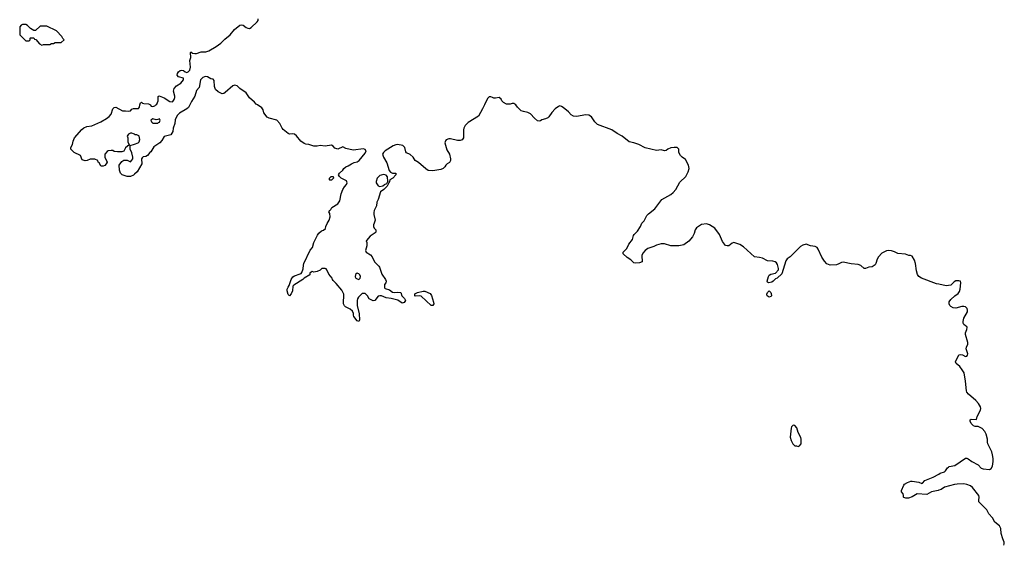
# Model space of a CAD drawing. Header units: inches. Extents: x 1861287 to 2052918, y 204622 to 437896.
# Tile 35 of 215: x 1958574 to 1970814, y 264543 to 271058. Entities that reach past the tile are written whole.
import ezdxf

# ---------------------------------------------------------------- set-up
doc = ezdxf.new("R2010")
doc.units = ezdxf.units.IN
doc.header["$MEASUREMENT"] = 0
for name, color, linetype in [('B9256', 7, 'Continuous'), ('B9257', 7, 'Continuous'), ('B9266', 7, 'Continuous'), ('B9267', 7, 'Continuous'), ('B9276', 7, 'Continuous')]:
    doc.layers.add(name, color=color, linetype=linetype)

msp = doc.modelspace()

# ---------------------------------------------------------------- linework, layer by layer
at = {"layer": 'B9256', "color": 5, "elevation": 120}
for points in [[(1960000, 269635), (1959990, 269642), (1959970, 269648), (1959950, 269648), (1959925, 269635), (1959912, 269610), (1959918, 269590), (1959920, 269540), (1959934, 269506), (1959890, 269466), (1959870, 269426), (1959844, 269416), (1959790, 269415), (1959750, 269422), (1959730, 269434), (1959710, 269435), (1959674, 269430), (1959660, 269420), (1959634, 269390), (1959634, 269350), (1959662, 269290), (1959651, 269269), (1959631, 269249), (1959610, 269238), (1959590, 269238), (1959583, 269243), (1959560, 269280), (1959548, 269290), (1959546, 269310), (1959510, 269328), (1959452, 269328), (1959414, 269310), (1959390, 269304), (1959350, 269318), (1959328, 269370), (1959250, 269408), (1959209, 269450), (1959208, 269470), (1959229, 269510), (1959238, 269550), (1959254, 269590), (1959345, 269695), (1959370, 269714), (1959408, 269730), (1959470, 269739), (1959582, 269790), (1959655, 269830), (1959686, 269854), (1959710, 269885), (1959733, 269950), (1959750, 269967), (1959771, 269970), (1959850, 269925), (1959890, 269928), (1959930, 269922), (1959950, 269928), (1959970, 269946), (1959990, 269954), (1960000, 269954)], [(1960000, 269138), (1959990, 269129), (1959950, 269109), (1959911, 269109), (1959849, 269130), (1959829, 269150), (1959813, 269190), (1959809, 269250), (1959843, 269297), (1959868, 269312), (1959910, 269312), (1959950, 269294), (1959970, 269312), (1959979, 269330), (1959982, 269350), (1959970, 269406), (1959946, 269450), (1959946, 269494), (1960000, 269513)]]:
    msp.add_lwpolyline(points, dxfattribs=at)
at = {"layer": 'B9257', "color": 5, "elevation": 140}
msp.add_lwpolyline([(1958650, 270998), (1958610, 270998), (1958594, 270990), (1958574, 270970), (1958574, 270870), (1958650, 270794), (1958690, 270794), (1958706, 270810), (1958706, 270830), (1958710, 270834), (1958750, 270834), (1958758, 270818), (1958773, 270813), (1958820, 270760), (1958850, 270742), (1958870, 270752), (1958950, 270752), (1958970, 270762), (1958996, 270764), (1959013, 270773), (1959090, 270774), (1959126, 270810), (1959110, 270826), (1959098, 270850), (1959030, 270918), (1958910, 270978), (1958830, 270978), (1958770, 270926), (1958750, 270926), (1958710, 270948), (1958670, 270988)], close=True, dxfattribs=at)
at = {"layer": 'B9266', "color": 5, "elevation": 120}
for points in [[(1960688, 270000), (1960672, 269968), (1960650, 269950), (1960561, 269899), (1960530, 269870), (1960506, 269814), (1960503, 269770), (1960483, 269710), (1960476, 269670), (1960451, 269630), (1960370, 269608), (1960343, 269557), (1960318, 269530), (1960240, 269480), (1960204, 269416), (1960190, 269408), (1960162, 269370), (1960141, 269359), (1960110, 269353), (1960096, 269344), (1960087, 269330), (1960094, 269266), (1960036, 269170), (1960000, 269138)], [(1960000, 269954), (1960050, 269954), (1960062, 269970), (1960069, 270000)], [(1960196, 270000), (1960210, 269984), (1960230, 269980), (1960253, 269987), (1960268, 270000)], [(1964352, 270000), (1964328, 269950), (1964279, 269861), (1964150, 269783), (1964110, 269744), (1964094, 269710), (1964091, 269690), (1964091, 269590), (1964073, 269567), (1964050, 269557), (1964017, 269557), (1963930, 269579), (1963910, 269577), (1963876, 269564), (1963867, 269553), (1963858, 269530), (1963883, 269443), (1963915, 269390), (1963931, 269330), (1963931, 269309), (1963917, 269283), (1963890, 269269), (1963871, 269250), (1963861, 269230), (1963838, 269210), (1963810, 269198), (1963710, 269179), (1963650, 269187), (1963624, 269204), (1963530, 269285), (1963490, 269309), (1963464, 269350), (1963430, 269382), (1963384, 269404), (1963376, 269416), (1963361, 269470), (1963336, 269496), (1963270, 269508), (1963250, 269506), (1963215, 269490), (1963119, 269430), (1963096, 269410), (1963085, 269390), (1963098, 269350), (1963139, 269279), (1963166, 269186), (1963185, 269165), (1963210, 269152), (1963250, 269152), (1963251, 269130), (1963214, 269090), (1963174, 269070), (1963172, 269050), (1963162, 269038), (1963162, 269030), (1963142, 268990), (1963102, 268950), (1963061, 268919), (1963030, 268826), (1963012, 268790), (1963010, 268746), (1962982, 268690), (1962977, 268663), (1962977, 268637), (1962991, 268570), (1962982, 268530), (1962972, 268510), (1962972, 268490), (1962982, 268470), (1963002, 268450), (1963000, 268420), (1962994, 268410), (1962932, 268370), (1962884, 268316), (1962882, 268310), (1962891, 268290), (1962891, 268251), (1962873, 268190), (1962883, 268170), (1962937, 268137), (1962954, 268114), (1962984, 268050), (1963038, 267998), (1963045, 267985), (1963077, 267897), (1963122, 267830), (1963129, 267810), (1963124, 267790), (1963110, 267770), (1963110, 267727), (1963118, 267718), (1963170, 267702), (1963210, 267672), (1963230, 267669), (1963274, 267674), (1963310, 267671), (1963324, 267630), (1963356, 267596), (1963371, 267570), (1963354, 267546), (1963330, 267539), (1963273, 267573), (1963190, 267596), (1963130, 267604), (1963070, 267629), (1963050, 267629), (1963030, 267624), (1962990, 267569), (1962970, 267565), (1962918, 267590), (1962898, 267630), (1962870, 267658), (1962830, 267658), (1962786, 267610), (1962775, 267590), (1962771, 267570), (1962771, 267510), (1962794, 267406), (1962798, 267330), (1962790, 267309), (1962770, 267318), (1962729, 267370), (1962722, 267390), (1962722, 267410), (1962710, 267438), (1962683, 267463), (1962626, 267490), (1962610, 267506), (1962598, 267530), (1962602, 267650), (1962578, 267698), (1962510, 267782), (1962470, 267818), (1962462, 267830), (1962458, 267850), (1962419, 267899), (1962393, 267953), (1962383, 267963), (1962370, 267969), (1962332, 267968), (1962311, 267949), (1962271, 267929), (1962230, 267924), (1962210, 267929), (1962197, 267923), (1962182, 267910), (1962182, 267890), (1962111, 267849), (1962092, 267830), (1961980, 267760), (1961971, 267750), (1961967, 267690), (1961950, 267655), (1961930, 267628), (1961910, 267646), (1961898, 267690), (1961898, 267710), (1961910, 267738), (1961924, 267756), (1961948, 267830), (1961970, 267866), (1961990, 267878), (1962060, 267901), (1962073, 267907), (1962082, 267918), (1962098, 267962), (1962102, 268010), (1962108, 268030), (1962185, 268195), (1962212, 268230), (1962230, 268290), (1962277, 268383), (1962293, 268407), (1962325, 268435), (1962350, 268445), (1962374, 268466), (1962378, 268490), (1962395, 268525), (1962422, 268570), (1962435, 268610), (1962428, 268650), (1962418, 268670), (1962428, 268690), (1962440, 268700), (1962456, 268724), (1962529, 268770), (1962553, 268807), (1962570, 268894), (1962589, 268951), (1962610, 268982), (1962638, 269010), (1962646, 269030), (1962635, 269055), (1962570, 269088), (1962549, 269109), (1962538, 269130), (1962548, 269150), (1962589, 269190), (1962602, 269210), (1962630, 269231), (1962657, 269243), (1962698, 269270), (1962730, 269283), (1962769, 269291), (1962795, 269310), (1962870, 269402), (1962882, 269430), (1962870, 269448), (1962850, 269454), (1962718, 269438), (1962630, 269459), (1962590, 269478), (1962530, 269449), (1962490, 269462), (1962470, 269488), (1962450, 269498), (1962371, 269489), (1962310, 269497), (1962270, 269489), (1962230, 269489), (1962169, 269509), (1962130, 269513), (1962110, 269521), (1962069, 269550), (1962015, 269615), (1961990, 269635), (1961970, 269642), (1961930, 269637), (1961910, 269645), (1961850, 269695), (1961835, 269710), (1961809, 269769), (1961770, 269809), (1961674, 269834), (1961650, 269849), (1961610, 269902), (1961599, 269939), (1961584, 269964), (1961529, 270000)], [(1970000, 267772), (1969970, 267778), (1969784, 267850), (1969753, 267870), (1969735, 267895), (1969721, 267941), (1969712, 268032), (1969698, 268070), (1969670, 268122), (1969649, 268129), (1969629, 268129), (1969586, 268146), (1969490, 268156), (1969450, 268176), (1969410, 268189), (1969370, 268193), (1969350, 268189), (1969290, 268157), (1969250, 268114), (1969235, 268085), (1969217, 268030), (1969207, 268013), (1969170, 267989), (1969130, 267983), (1969090, 267969), (1969070, 267969), (1969030, 268005), (1968997, 268017), (1968910, 268027), (1968810, 268045), (1968790, 268044), (1968756, 268024), (1968726, 268014), (1968650, 268010), (1968607, 268027), (1968578, 268058), (1968547, 268110), (1968499, 268210), (1968487, 268227), (1968462, 268242), (1968406, 268250), (1968349, 268269), (1968310, 268259), (1968279, 268241), (1968150, 268114), (1968114, 268086), (1968098, 268062), (1968050, 267902), (1967992, 267850), (1967970, 267838), (1967942, 267810), (1967922, 267798), (1967886, 267790), (1967870, 267798), (1967868, 267810), (1967881, 267870), (1967890, 267887), (1967910, 267898), (1967969, 267911), (1968009, 267950), (1968009, 267970), (1967996, 268016), (1967980, 268040), (1967966, 268050), (1967938, 268058), (1967870, 268063), (1967810, 268096), (1967770, 268106), (1967710, 268112), (1967570, 268239), (1967526, 268266), (1967450, 268289), (1967430, 268282), (1967390, 268249), (1967370, 268249), (1967350, 268255), (1967310, 268302), (1967273, 268390), (1967215, 268470), (1967149, 268509), (1967110, 268522), (1967050, 268514), (1966987, 268473), (1966970, 268448), (1966957, 268403), (1966937, 268363), (1966891, 268309), (1966830, 268264), (1966769, 268249), (1966670, 268249), (1966590, 268275), (1966550, 268275), (1966490, 268259), (1966458, 268242), (1966384, 268216), (1966350, 268190), (1966321, 268159), (1966307, 268130), (1966311, 268049), (1966280, 268040), (1966230, 268036), (1966210, 268039), (1966170, 268077), (1966126, 268106), (1966078, 268150), (1966078, 268170), (1966123, 268217), (1966145, 268270), (1966192, 268328), (1966203, 268377), (1966212, 268390), (1966255, 268430), (1966290, 268488), (1966310, 268530), (1966339, 268561), (1966372, 268628), (1966390, 268649), (1966470, 268711), (1966557, 268823), (1966670, 268887), (1966697, 268910), (1966730, 268950), (1966781, 269039), (1966854, 269110), (1966886, 269170), (1966895, 269210), (1966887, 269250), (1966850, 269321), (1966809, 269350), (1966790, 269370), (1966770, 269410), (1966769, 269450), (1966749, 269469), (1966710, 269472), (1966670, 269466), (1966632, 269450), (1966610, 269434), (1966590, 269429), (1966550, 269441), (1966490, 269433), (1966350, 269467), (1966270, 269507), (1966210, 269527), (1966150, 269541), (1966065, 269610), (1966003, 269643), (1965934, 269690), (1965758, 269758), (1965723, 269790), (1965682, 269850), (1965650, 269874), (1965610, 269876), (1965497, 269857), (1965460, 269859), (1965430, 269876), (1965395, 269915), (1965330, 269967), (1965310, 269981), (1965290, 269987), (1965270, 269981), (1965231, 269950), (1965190, 269904), (1965153, 269850), (1965140, 269840), (1965110, 269826), (1965066, 269814), (1965050, 269804), (1965030, 269799), (1965010, 269802), (1964974, 269834), (1964924, 269890), (1964890, 269907), (1964836, 269916), (1964810, 269925), (1964762, 269970), (1964741, 270000)], [(1960000, 269513), (1960046, 269530), (1960058, 269542), (1960068, 269570), (1960058, 269610), (1960055, 269615), (1960030, 269628), (1960010, 269629), (1960000, 269635)], [(1970000, 265214), (1969990, 265211), (1969910, 265196), (1969850, 265161), (1969730, 265169), (1969668, 265132), (1969623, 265117), (1969590, 265117), (1969565, 265124), (1969559, 265130), (1969561, 265150), (1969557, 265170), (1969535, 265195), (1969534, 265210), (1969563, 265277), (1969575, 265290), (1969609, 265310), (1969650, 265328), (1969670, 265328), (1969750, 265315), (1969790, 265296), (1969799, 265301), (1969827, 265333), (1969930, 265375), (1970000, 265415)]]:
    msp.add_lwpolyline(points, dxfattribs=at)
at = {"layer": 'B9266', "color": 5}
for points, elevation in [([(1960310, 269828), (1960290, 269818), (1960270, 269815), (1960230, 269828), (1960206, 269810), (1960212, 269790), (1960230, 269772), (1960290, 269774), (1960298, 269782), (1960310, 269785), (1960322, 269810)], 120), ([(1962430, 269066), (1962426, 269070), (1962426, 269090), (1962448, 269112), (1962472, 269112), (1962474, 269090), (1962450, 269066)], 120), ([(1963096, 269136), (1963069, 269129), (1963050, 269122), (1963018, 269090), (1963006, 269050), (1963005, 269030), (1963030, 268994), (1963050, 268985), (1963090, 268995), (1963110, 269011), (1963136, 269024), (1963149, 269050), (1963147, 269107), (1963129, 269129)], 120), ([(1962770, 267908), (1962748, 267892), (1962746, 267866), (1962752, 267850), (1962770, 267838), (1962790, 267832), (1962808, 267850), (1962809, 267870), (1962802, 267890), (1962790, 267902)], 120), ([(1967890, 267614), (1967867, 267630), (1967863, 267650), (1967870, 267670), (1967890, 267691), (1967912, 267670), (1967917, 267657), (1967918, 267630), (1967910, 267622)], 120), ([(1963710, 267508), (1963688, 267510), (1963563, 267623), (1963549, 267629), (1963490, 267624), (1963485, 267630), (1963488, 267652), (1963518, 267670), (1963590, 267687), (1963610, 267686), (1963676, 267656), (1963687, 267647), (1963694, 267634), (1963717, 267550), (1963721, 267530)], 120), ([(1968190, 266024), (1968170, 266002), (1968166, 265986), (1968153, 265873), (1968165, 265830), (1968186, 265790), (1968210, 265765), (1968230, 265765), (1968250, 265758), (1968270, 265765), (1968289, 265791), (1968289, 265850), (1968285, 265870), (1968253, 265930), (1968234, 265990), (1968210, 266019)], 140)]:
    msp.add_lwpolyline(points, close=True, dxfattribs=dict(at, elevation=elevation))
at = {"layer": 'B9267', "color": 5, "elevation": 120}
for points in [[(1960268, 270000), (1960279, 270010), (1960295, 270050), (1960294, 270106), (1960306, 270114), (1960370, 270087), (1960442, 270042), (1960470, 270040), (1960476, 270044), (1960495, 270065), (1960502, 270090), (1960502, 270110), (1960485, 270170), (1960496, 270204), (1960523, 270237), (1960578, 270270), (1960609, 270310), (1960610, 270333), (1960550, 270349), (1960530, 270369), (1960534, 270390), (1960550, 270411), (1960570, 270426), (1960590, 270431), (1960610, 270427), (1960630, 270411), (1960650, 270404), (1960670, 270412), (1960688, 270430), (1960699, 270470), (1960689, 270550), (1960700, 270590), (1960698, 270650), (1960703, 270657), (1960724, 270644), (1960750, 270638), (1960770, 270640), (1960830, 270660), (1960890, 270660), (1960926, 270670), (1961016, 270724), (1961073, 270767), (1961123, 270817), (1961190, 270872), (1961243, 270937), (1961310, 270989), (1961330, 270995), (1961350, 270990), (1961390, 270962), (1961410, 270952), (1961430, 270950), (1961450, 270963), (1961528, 271030), (1961538, 271050), (1961540, 271070)], [(1961529, 270000), (1961514, 270010), (1961494, 270034), (1961429, 270089), (1961389, 270149), (1961310, 270202), (1961277, 270237), (1961250, 270244), (1961223, 270237), (1961130, 270152), (1961110, 270142), (1961090, 270139), (1961041, 270161), (1961010, 270190), (1960996, 270230), (1960990, 270302), (1960978, 270318), (1960950, 270325), (1960909, 270349), (1960890, 270352), (1960870, 270350), (1960850, 270340), (1960823, 270310), (1960804, 270216), (1960770, 270179), (1960752, 270110), (1960710, 270044), (1960688, 270000)], [(1960069, 270000), (1960075, 270025), (1960090, 270034), (1960101, 270021), (1960116, 270016), (1960175, 270015), (1960190, 270006), (1960196, 270000)], [(1964741, 270000), (1964740, 270000), (1964716, 270016), (1964696, 270016), (1964670, 270009), (1964626, 270010), (1964589, 270029), (1964569, 270049), (1964558, 270070), (1964533, 270093), (1964490, 270082), (1964470, 270082), (1964453, 270093), (1964430, 270099), (1964410, 270099), (1964390, 270078), (1964352, 270000)]]:
    msp.add_lwpolyline(points, dxfattribs=at)
at = {"layer": 'B9276', "color": 5, "elevation": 120}
for points in [[(1970000, 265415), (1970016, 265424), (1970070, 265442), (1970085, 265455), (1970107, 265493), (1970119, 265501), (1970130, 265508), (1970197, 265523), (1970330, 265611), (1970350, 265612), (1970365, 265605), (1970411, 265571), (1970490, 265531), (1970527, 265490), (1970550, 265480), (1970630, 265471), (1970650, 265482), (1970666, 265514), (1970675, 265570), (1970675, 265610), (1970668, 265652), (1970659, 265690), (1970609, 265790), (1970604, 265810), (1970604, 265850), (1970589, 265910), (1970570, 265942), (1970539, 265979), (1970490, 266004), (1970450, 266004), (1970430, 266013), (1970403, 266043), (1970389, 266070), (1970389, 266090), (1970404, 266096), (1970470, 266092), (1970477, 266130), (1970517, 266210), (1970521, 266230), (1970516, 266250), (1970493, 266290), (1970461, 266330), (1970370, 266409), (1970350, 266433), (1970342, 266450), (1970333, 266567), (1970313, 266673), (1970292, 266710), (1970260, 266750), (1970215, 266790), (1970207, 266810), (1970250, 266895), (1970270, 266901), (1970294, 266894), (1970330, 266875), (1970350, 266881), (1970357, 266890), (1970359, 266910), (1970339, 266970), (1970343, 266990), (1970359, 267030), (1970360, 267050), (1970330, 267150), (1970330, 267170), (1970349, 267210), (1970354, 267234), (1970349, 267249), (1970330, 267256), (1970312, 267272), (1970304, 267290), (1970302, 267310), (1970311, 267350), (1970356, 267430), (1970358, 267450), (1970352, 267470), (1970331, 267491), (1970310, 267496), (1970285, 267495), (1970210, 267476), (1970179, 267479), (1970150, 267494), (1970137, 267510), (1970129, 267530), (1970130, 267552), (1970150, 267585), (1970197, 267630), (1970241, 267659), (1970258, 267682), (1970265, 267710), (1970272, 267792), (1970269, 267809), (1970250, 267816), (1970210, 267814), (1970190, 267801), (1970150, 267759), (1970090, 267752), (1970000, 267772)], [(1970809, 264531), (1970814, 264550), (1970813, 264570), (1970794, 264610), (1970777, 264677), (1970770, 264738), (1970753, 264770), (1970696, 264816), (1970666, 264870), (1970622, 264922), (1970597, 264970), (1970562, 265002), (1970499, 265070), (1970496, 265090), (1970501, 265130), (1970496, 265150), (1970418, 265250), (1970392, 265270), (1970350, 265286), (1970310, 265293), (1970230, 265290), (1970196, 265284), (1970070, 265253), (1970030, 265224), (1970000, 265214)]]:
    msp.add_lwpolyline(points, dxfattribs=at)

doc.saveas('drawing.dxf')
